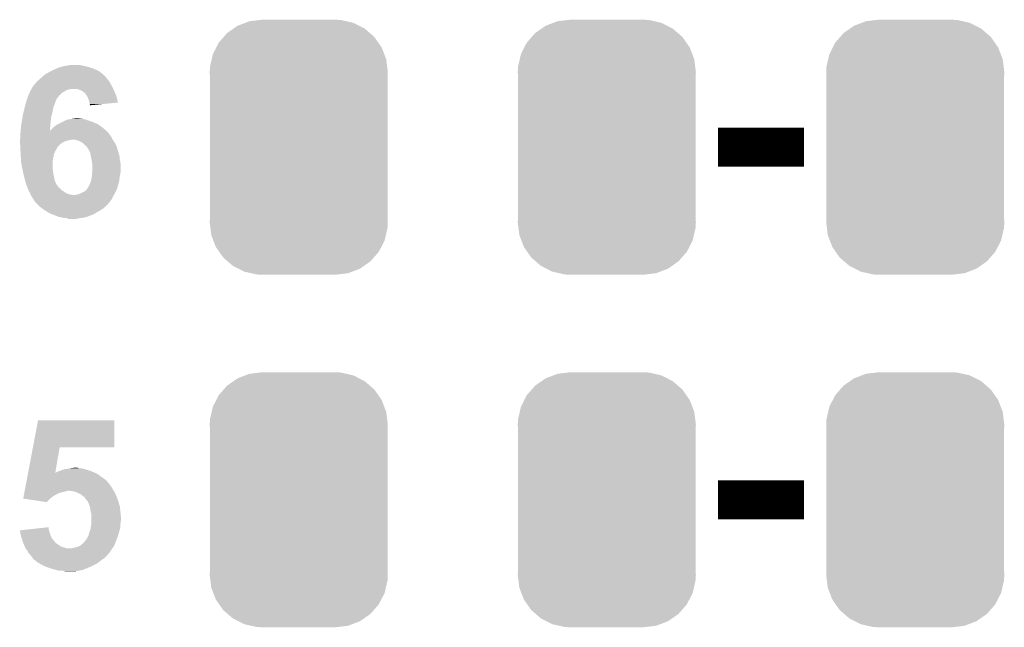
# Model space of a CAD drawing. Extents: x -1.3 to 24.2, y -3.9 to 39.2.
# Tile 20 of 34: x 7.6 to 14, y 16.1 to 20. Entities that reach past the tile are written whole.
import ezdxf

# ---------------------------------------------------------------- set-up
doc = ezdxf.new("R2010")
doc.units = 0
doc.layers.get('0').update_dxf_attribs({"linetype": 'CONTINUOUS'})
doc.layers.add('ACCEL_37_CLICK_V100_GTO', color=14, linetype='CONTINUOUS')
doc.layers.add('ACCEL_37_CLICK_V100_GTS', color=12, linetype='CONTINUOUS')

# ---------------------------------------------------------------- blocks, each defined once
blk = doc.blocks.new('CUSTOM_57')
for points in [[(-0.465166, 0.74011), (-0.423346, 0.769256), (0.461368, 0.74011), (0.427696, 0.769256)], [(-0.423346, 0.769256), (-0.397192, 0.787482), (0.427696, 0.769256), (0.391686, 0.787482)], [(-0.397192, 0.787482), (-0.346778, 0.80667), (0.391686, 0.787482), (0.353772, 0.80667)], [(-0.346778, 0.80667), (-0.319758, 0.816954), (0.353772, 0.80667), (0.308544, 0.816954)], [(-0.319758, 0.816954), (-0.25199, 0.82504), (0.308544, 0.816954), (0.27298, 0.82504)], [(-0.25199, 0.82504), (-0.23749, 0.82677), (0.27298, 0.82504), (0.23749, 0.82677)], [(-0.519626, 0.67767), (-0.48704, 0.715032), (0.516586, 0.67767), (0.49034, 0.715032)], [(-0.48704, 0.715032), (-0.465166, 0.74011), (0.49034, 0.715032), (0.461368, 0.74011)], [(-0.557316, 0.603886), (-0.535174, 0.647234), (0.55465, 0.603886), (0.537964, 0.647234)], [(-0.535174, 0.647234), (-0.519626, 0.67767), (0.537964, 0.647234), (0.516586, 0.67767)], [(-0.565176, 0.569912), (-0.557316, 0.603886), (0.567726, 0.569912), (0.55465, 0.603886)], [(-0.57785, 0.48768), (-0.575988, 0.523164), (0.57785, 0.48768), (0.573482, 0.523164)], [(-0.575988, 0.523164), (-0.565176, 0.569912), (0.573482, 0.523164), (0.567726, 0.569912)], [(-0.57658, 0.458364), (-0.57785, 0.48768), (0.57658, 0.458364), (0.57785, 0.48768)], [(-0.57658, 0.45836), (-0.57658, 0.458364), (0.57658, 0.45836), (0.57658, 0.458364)], [(-0.57658, -0.45836), (-0.57658, 0.45836), (0.57658, -0.45836), (0.57658, 0.45836)], [(-0.57785, -0.48768), (-0.576582, -0.458364), (0.57785, -0.48768), (0.57658, -0.458364)], [(-0.57348, -0.523164), (-0.57785, -0.48768), (0.575988, -0.523164), (0.57785, -0.48768)], [(-0.576582, -0.458364), (-0.57658, -0.45836), (0.57658, -0.458364), (0.57658, -0.45836)], [(-0.567726, -0.569912), (-0.57348, -0.523164), (0.565174, -0.569912), (0.575988, -0.523164)], [(-0.554648, -0.603886), (-0.567726, -0.569912), (0.557316, -0.603886), (0.565174, -0.569912)], [(-0.537964, -0.647234), (-0.554648, -0.603886), (0.535172, -0.647234), (0.557316, -0.603886)], [(-0.516584, -0.67767), (-0.537964, -0.647234), (0.519626, -0.67767), (0.535172, -0.647234)], [(-0.49034, -0.715032), (-0.516584, -0.67767), (0.487038, -0.715032), (0.519626, -0.67767)], [(-0.461366, -0.74011), (-0.49034, -0.715032), (0.465166, -0.74011), (0.487038, -0.715032)], [(-0.427696, -0.769256), (-0.461366, -0.74011), (0.423344, -0.769256), (0.465166, -0.74011)], [(-0.391684, -0.787482), (-0.427696, -0.769256), (0.397192, -0.787482), (0.423344, -0.769256)], [(-0.353772, -0.80667), (-0.391684, -0.787482), (0.346776, -0.80667), (0.397192, -0.787482)], [(-0.308542, -0.816954), (-0.353772, -0.80667), (0.319758, -0.816954), (0.346776, -0.80667)], [(-0.27298, -0.82504), (-0.308542, -0.816954), (0.251988, -0.82504), (0.319758, -0.816954)], [(-0.23749, -0.82677), (-0.27298, -0.82504), (0.23749, -0.82677), (0.251988, -0.82504)]]:
    blk.add_solid(points)

msp = doc.modelspace()

# ---------------------------------------------------------------- linework, layer by layer
at = {"layer": 'ACCEL_37_CLICK_V100_GTO', "const_width": 0.254}
for points in [[(12.1412, 19.177), (12.7, 19.177)], [(12.1412, 16.891), (12.7, 16.891)]]:
    msp.add_lwpolyline(points, dxfattribs=at)
at = {"layer": 'ACCEL_37_CLICK_V100_GTO'}
for points in [[(7.813036, 19.669758), (7.83844, 19.68246), (8.12546, 19.669758), (8.097944, 19.68246)], [(7.83844, 19.68246), (7.844152, 19.685), (8.097944, 19.68246), (8.09244, 19.685)], [(7.844152, 19.685), (7.8613, 19.692622), (8.09244, 19.685), (8.069574, 19.692622)], [(7.8613, 19.692622), (7.86976, 19.69516), (8.069574, 19.692622), (8.06196, 19.69516)], [(7.86976, 19.69516), (7.886698, 19.70024), (8.06196, 19.69516), (8.043334, 19.70024)], [(7.886698, 19.70024), (7.899398, 19.70278), (8.043334, 19.70024), (8.03402, 19.70278)], [(7.899398, 19.70278), (7.9121, 19.70532), (8.03402, 19.70278), (8.02132, 19.70532)], [(7.9121, 19.70532), (7.92607, 19.70786), (8.02132, 19.70532), (8.00862, 19.70786)], [(7.92607, 19.70786), (7.940042, 19.7104), (8.00862, 19.70786), (7.998462, 19.7104)], [(7.729222, 19.608802), (7.739382, 19.618962), (8.187144, 19.608802), (8.178434, 19.618962)], [(7.739382, 19.618962), (7.742552, 19.621498), (8.178434, 19.618962), (8.17626, 19.621498)], [(7.742552, 19.621498), (7.75208, 19.62912), (8.17626, 19.621498), (8.17118, 19.62912)], [(7.75208, 19.62912), (7.76478, 19.64182), (8.17118, 19.62912), (8.15848, 19.64182)], [(7.76478, 19.64182), (7.772402, 19.646902), (8.15848, 19.64182), (8.153398, 19.646902)], [(7.772402, 19.646902), (7.780018, 19.651978), (8.153398, 19.646902), (8.147308, 19.651978)], [(7.780018, 19.651978), (7.793354, 19.6596), (8.147308, 19.651978), (8.13816, 19.6596)], [(7.793354, 19.6596), (7.7978, 19.66214), (8.13816, 19.6596), (8.134986, 19.66214)], [(7.7978, 19.66214), (7.813036, 19.669758), (8.134986, 19.66214), (8.12546, 19.669758)], [(7.68396, 19.550378), (7.685346, 19.55292), (7.922258, 19.550378), (7.9375, 19.55292)], [(7.685346, 19.55292), (7.686732, 19.55546), (7.9375, 19.55292), (7.947658, 19.55546)], [(7.686732, 19.55546), (7.69366, 19.56816), (8.2169, 19.55546), (8.21055, 19.56816)], [(7.69366, 19.56816), (7.699586, 19.57578), (8.21055, 19.56816), (8.20674, 19.57578)], [(7.699586, 19.57578), (7.711442, 19.59102), (8.20674, 19.57578), (8.198428, 19.59102)], [(7.711442, 19.59102), (7.71652, 19.5961), (8.198428, 19.59102), (8.195658, 19.5961)], [(7.71652, 19.5961), (7.721598, 19.603718), (8.195658, 19.5961), (8.191502, 19.603718)], [(7.721598, 19.603718), (7.721602, 19.603722), (8.191502, 19.603718), (8.1915, 19.603722)], [(7.721602, 19.603722), (7.729222, 19.608802), (8.1915, 19.603722), (8.187144, 19.608802)], [(7.988298, 19.55292), (7.973058, 19.55546), (8.21817, 19.55292), (8.2169, 19.55546)], [(8.001, 19.54784), (7.988298, 19.55292), (8.22071, 19.54784), (8.21817, 19.55292)], [(7.65556, 19.4818), (7.660638, 19.497036), (7.846058, 19.4818), (7.853678, 19.497036)], [(7.660638, 19.497036), (7.662332, 19.50212), (7.853678, 19.497036), (7.858762, 19.50212)], [(7.662332, 19.50212), (7.66572, 19.51228), (7.858762, 19.50212), (7.867468, 19.51228)], [(7.66572, 19.51228), (7.669182, 19.5199), (7.867468, 19.51228), (7.873998, 19.5199)], [(7.669182, 19.5199), (7.674956, 19.5326), (7.873998, 19.5199), (7.889242, 19.5326)], [(7.674956, 19.5326), (7.67842, 19.54022), (7.889242, 19.5326), (7.902576, 19.54022)], [(7.67842, 19.54022), (7.679804, 19.54276), (7.902576, 19.54022), (7.907022, 19.54276)], [(7.679804, 19.54276), (7.68396, 19.550378), (7.907022, 19.54276), (7.922258, 19.550378)], [(8.00608, 19.5453), (8.001, 19.54784), (8.22198, 19.5453), (8.22071, 19.54784)], [(8.021316, 19.537682), (8.00608, 19.5453), (8.225246, 19.537682), (8.22198, 19.5453)], [(8.028934, 19.530066), (8.021316, 19.537682), (8.22851, 19.530066), (8.225246, 19.537682)], [(8.031472, 19.53006), (8.028934, 19.530066), (8.228512, 19.53006), (8.22851, 19.530066)], [(8.04164, 19.51736), (8.031472, 19.53006), (8.233954, 19.51736), (8.228512, 19.53006)], [(8.046214, 19.509738), (8.04164, 19.51736), (8.23722, 19.509738), (8.233954, 19.51736)], [(8.04926, 19.504662), (8.046214, 19.509738), (8.238412, 19.504662), (8.23722, 19.509738)], [(8.059418, 19.479262), (8.04926, 19.504662), (8.244374, 19.479262), (8.238412, 19.504662)], [(7.63778, 19.41576), (7.640124, 19.425918), (7.82447, 19.41576), (7.82574, 19.425918)], [(7.640124, 19.425918), (7.643642, 19.441162), (7.82574, 19.425918), (7.83082, 19.441162)], [(7.643642, 19.441162), (7.6454, 19.448778), (7.83082, 19.441162), (7.833866, 19.448778)], [(7.6454, 19.448778), (7.65087, 19.466558), (7.833866, 19.448778), (7.840978, 19.466558)], [(7.65087, 19.466558), (7.653996, 19.476718), (7.840978, 19.466558), (7.843518, 19.476718)], [(7.653996, 19.476718), (7.65556, 19.4818), (7.843518, 19.476718), (7.846058, 19.4818)], [(8.06196, 19.46656), (8.059418, 19.479262), (8.247356, 19.46656), (8.244374, 19.479262)], [(8.061962, 19.466558), (8.06196, 19.46656), (8.247356, 19.466558), (8.247356, 19.46656)], [(8.064498, 19.456402), (8.061962, 19.466558), (8.144208, 19.456402), (8.247356, 19.466558)], [(8.067038, 19.451324), (8.064498, 19.456402), (8.092634, 19.451324), (8.144208, 19.456402)], [(8.06704, 19.448804), (8.067038, 19.451324), (8.06704, 19.448804), (8.092634, 19.451324)], [(7.62508, 19.35226), (7.627032, 19.364958), (7.81177, 19.35226), (7.81304, 19.364958)], [(7.627032, 19.364958), (7.63016, 19.38528), (7.81304, 19.364958), (7.817554, 19.38528)], [(7.63016, 19.38528), (7.630794, 19.387822), (7.817554, 19.38528), (7.81812, 19.387822)], [(7.630794, 19.387822), (7.635238, 19.405598), (7.81812, 19.387822), (7.8232, 19.405598)], [(7.635238, 19.405598), (7.63778, 19.41576), (7.8232, 19.405598), (7.82447, 19.41576)], [(7.924802, 19.35734), (7.94258, 19.35988), (8.036552, 19.35734), (8.02132, 19.35988)], [(7.94258, 19.35988), (7.96036, 19.36242), (8.02132, 19.35988), (8.011162, 19.36242)], [(7.96036, 19.36242), (7.980682, 19.36496), (8.001002, 19.36242), (7.990842, 19.36496)], [(7.61594, 19.281182), (7.61746, 19.29638), (7.805462, 19.281182), (7.806708, 19.29638)], [(7.61746, 19.29638), (7.618844, 19.31162), (7.806708, 19.29638), (7.80796, 19.31162)], [(7.618844, 19.31162), (7.62, 19.32432), (7.80796, 19.31162), (7.809114, 19.32432)], [(7.62, 19.32432), (7.62277, 19.33956), (7.809114, 19.32432), (7.8105, 19.33956)], [(7.62277, 19.33956), (7.62508, 19.35226), (7.8105, 19.33956), (7.81177, 19.35226)], [(7.81304, 19.288762), (7.82828, 19.304), (8.1661, 19.288762), (8.14832, 19.304)], [(7.82828, 19.304), (7.833362, 19.30908), (8.14832, 19.304), (8.141208, 19.30908)], [(7.833362, 19.30908), (7.843522, 19.3167), (8.141208, 19.30908), (8.13054, 19.3167)], [(7.843522, 19.3167), (7.853682, 19.32432), (8.13054, 19.3167), (8.11911, 19.32432)], [(7.853682, 19.32432), (7.858758, 19.326858), (8.11911, 19.32432), (8.115302, 19.326858)], [(7.858758, 19.326858), (7.889242, 19.3421), (8.115302, 19.326858), (8.079738, 19.3421)], [(7.889242, 19.3421), (7.909562, 19.35226), (8.079738, 19.3421), (8.049258, 19.35226)], [(7.909562, 19.35226), (7.924796, 19.357338), (8.049258, 19.35226), (8.036562, 19.357338)], [(7.924796, 19.357338), (7.924802, 19.35734), (8.036562, 19.357338), (8.036552, 19.35734)], [(7.61238, 19.23034), (7.613468, 19.237962), (8.211314, 19.23034), (8.20674, 19.237962)], [(7.613468, 19.237962), (7.614918, 19.248118), (8.20674, 19.237962), (8.20166, 19.248118)], [(7.614918, 19.248118), (7.61492, 19.248122), (8.20166, 19.248118), (8.201658, 19.248122)], [(7.61492, 19.27098), (7.61594, 19.281182), (8.183882, 19.27098), (8.17368, 19.281182)], [(7.61492, 19.2659), (7.61492, 19.27098), (8.18896, 19.2659), (8.183882, 19.27098)], [(7.61492, 19.25828), (7.61492, 19.2659), (8.19404, 19.25828), (8.18896, 19.2659)], [(7.61492, 19.248122), (7.61492, 19.25828), (8.201658, 19.248122), (8.19404, 19.25828)], [(7.805462, 19.281182), (7.80796, 19.283686), (8.17368, 19.281182), (8.171176, 19.283686)], [(7.80796, 19.283686), (7.807974, 19.286226), (8.171176, 19.283686), (8.168636, 19.286226)], [(7.807974, 19.286226), (7.81304, 19.288762), (8.168636, 19.286226), (8.1661, 19.288762)], [(7.61238, 19.22526), (7.61238, 19.23034), (8.21436, 19.22526), (8.211314, 19.23034)], [(7.61238, 19.22272), (7.61238, 19.22526), (7.93242, 19.22272), (7.942582, 19.22526)], [(7.61238, 19.22018), (7.61238, 19.22272), (7.919722, 19.22018), (7.93242, 19.22272)], [(7.61238, 19.2151), (7.61238, 19.22018), (7.904482, 19.2151), (7.919722, 19.22018)], [(7.61238, 19.20748), (7.61238, 19.2151), (7.889242, 19.20748), (7.904482, 19.2151)], [(7.61238, 19.204938), (7.61238, 19.20748), (7.885428, 19.204938), (7.889242, 19.20748)], [(7.612782, 19.19732), (7.61238, 19.204938), (7.874, 19.19732), (7.885428, 19.204938)], [(7.613584, 19.182082), (7.612782, 19.19732), (7.858762, 19.182082), (7.874, 19.19732)], [(7.613986, 19.174462), (7.613584, 19.182082), (7.853682, 19.174462), (7.858762, 19.182082)], [(7.61452, 19.1643), (7.613986, 19.174462), (7.8486, 19.1643), (7.853682, 19.174462)], [(7.9883, 19.22018), (7.970524, 19.22526), (8.217408, 19.22018), (8.21436, 19.22526)], [(8.00354, 19.21256), (7.9883, 19.22018), (8.221978, 19.21256), (8.217408, 19.22018)], [(8.01878, 19.204938), (8.00354, 19.21256), (8.227062, 19.204938), (8.221978, 19.21256)], [(8.026402, 19.19732), (8.01878, 19.204938), (8.23214, 19.19732), (8.227062, 19.204938)], [(8.041646, 19.18208), (8.026402, 19.19732), (8.238672, 19.18208), (8.23214, 19.19732)], [(8.044182, 19.18207), (8.041646, 19.18208), (8.238676, 19.18207), (8.238672, 19.18208)], [(8.045766, 19.179538), (8.044182, 19.18207), (8.23976, 19.179538), (8.238676, 19.18207)], [(8.056878, 19.16176), (8.045766, 19.179538), (8.244208, 19.16176), (8.23976, 19.179538)], [(7.61492, 19.15668), (7.61452, 19.1643), (7.844028, 19.15668), (7.8486, 19.1643)], [(7.615204, 19.1516), (7.61492, 19.15668), (7.84098, 19.1516), (7.844028, 19.15668)], [(7.61619, 19.133822), (7.615204, 19.1516), (7.833362, 19.133822), (7.84098, 19.1516)], [(7.61746, 19.11096), (7.61619, 19.133822), (7.82828, 19.11096), (7.833362, 19.133822)], [(7.619048, 19.085558), (7.61746, 19.11096), (7.8232, 19.085558), (7.82828, 19.11096)], [(8.05815, 19.159218), (8.056878, 19.16176), (8.244842, 19.159218), (8.244208, 19.16176)], [(8.06704, 19.141438), (8.05815, 19.159218), (8.251508, 19.141438), (8.244842, 19.159218)], [(8.06755, 19.138898), (8.06704, 19.141438), (8.25246, 19.138898), (8.251508, 19.141438)], [(8.071614, 19.118578), (8.06755, 19.138898), (8.25754, 19.118578), (8.25246, 19.138898)], [(8.07212, 19.11604), (8.071614, 19.118578), (8.257794, 19.11604), (8.25754, 19.118578)], [(8.0772, 19.09318), (8.07212, 19.11604), (8.26008, 19.09318), (8.257794, 19.11604)], [(7.62, 19.07032), (7.619048, 19.085558), (7.8232, 19.07032), (7.8232, 19.085558)], [(7.625988, 19.042382), (7.62, 19.07032), (7.8232, 19.042382), (7.8232, 19.07032)], [(7.629254, 19.02714), (7.625988, 19.042382), (7.82574, 19.02714), (7.8232, 19.042382)], [(8.07974, 19.07286), (8.0772, 19.09318), (8.264596, 19.07286), (8.26008, 19.09318)], [(8.080104, 19.070318), (8.07974, 19.07286), (8.26516, 19.070318), (8.264596, 19.07286)], [(8.08228, 19.055078), (8.080104, 19.070318), (8.26516, 19.055078), (8.26516, 19.070318)], [(8.08228, 19.03984), (8.08228, 19.055078), (8.26516, 19.03984), (8.26516, 19.055078)], [(7.634152, 19.004282), (7.629254, 19.02714), (7.82828, 19.004282), (7.82574, 19.02714)], [(7.63524, 18.9992), (7.634152, 19.004282), (7.82941, 18.9992), (7.82828, 19.004282)], [(7.64286, 18.96872), (7.63524, 18.9992), (7.836184, 18.96872), (7.82941, 18.9992)], [(8.072118, 18.956018), (8.0772, 18.97888), (8.255, 18.956018), (8.258264, 18.97888)], [(8.0772, 18.97888), (8.078354, 18.99158), (8.258264, 18.97888), (8.26008, 18.99158)], [(8.078354, 18.99158), (8.07974, 19.00682), (8.26008, 18.99158), (8.263128, 19.00682)], [(8.07974, 19.00682), (8.08052, 19.016978), (8.263128, 19.00682), (8.26516, 19.016978)], [(8.08052, 19.016978), (8.08228, 19.03984), (8.26516, 19.016978), (8.26516, 19.03984)], [(7.64563, 18.958562), (7.64286, 18.96872), (7.83844, 18.958562), (7.836184, 18.96872)], [(7.650478, 18.94078), (7.64563, 18.958562), (7.846344, 18.94078), (7.83844, 18.958562)], [(7.65251, 18.935702), (7.650478, 18.94078), (7.8486, 18.935702), (7.846344, 18.94078)], [(7.66064, 18.915382), (7.65251, 18.935702), (7.863838, 18.915382), (7.8486, 18.935702)], [(7.66064, 18.91538), (7.66064, 18.915382), (7.863842, 18.91538), (7.863838, 18.915382)], [(7.662546, 18.9103), (7.66064, 18.91538), (7.87146, 18.9103), (7.863842, 18.91538)], [(8.049256, 18.907758), (8.0518, 18.915378), (8.241028, 18.907758), (8.243886, 18.915378)], [(8.0518, 18.915378), (8.053704, 18.91792), (8.243886, 18.915378), (8.24484, 18.91792)], [(8.053704, 18.91792), (8.059418, 18.925538), (8.24484, 18.91792), (8.24687, 18.925538)], [(8.059418, 18.925538), (8.0645, 18.93824), (8.24687, 18.925538), (8.250258, 18.93824)], [(8.0645, 18.93824), (8.072118, 18.956018), (8.250258, 18.93824), (8.255, 18.956018)], [(7.666356, 18.900142), (7.662546, 18.9103), (7.88162, 18.900142), (7.87146, 18.9103)], [(7.66826, 18.89506), (7.666356, 18.900142), (7.888396, 18.89506), (7.88162, 18.900142)], [(7.669712, 18.89252), (7.66826, 18.89506), (7.89178, 18.89252), (7.888396, 18.89506)], [(7.675518, 18.882362), (7.669712, 18.89252), (7.907018, 18.882362), (7.89178, 18.89252)], [(7.67842, 18.877282), (7.675518, 18.882362), (7.917178, 18.877282), (7.907018, 18.882362)], [(7.679268, 18.87474), (7.67842, 18.877282), (7.92226, 18.87474), (7.917178, 18.877282)], [(7.680962, 18.86966), (7.679268, 18.87474), (7.940038, 18.86966), (7.92226, 18.87474)], [(7.681808, 18.86712), (7.680962, 18.86966), (7.96036, 18.86712), (7.940038, 18.86966)], [(7.6835, 18.862042), (7.681808, 18.86712), (8.218352, 18.862042), (8.221252, 18.86712)], [(7.685534, 18.8595), (7.6835, 18.862042), (8.2169, 18.8595), (8.218352, 18.862042)], [(7.69366, 18.84934), (7.685534, 18.8595), (8.211818, 18.84934), (8.2169, 18.8595)], [(7.69874, 18.839182), (7.69366, 18.84934), (8.206738, 18.839182), (8.211818, 18.84934)], [(7.967978, 18.86712), (7.97814, 18.86966), (8.221252, 18.86712), (8.222704, 18.86966)], [(7.97814, 18.86966), (7.990838, 18.8722), (8.222704, 18.86966), (8.224156, 18.8722)], [(7.990838, 18.8722), (8.00354, 18.87728), (8.224156, 18.8722), (8.227058, 18.87728)], [(8.00354, 18.87728), (8.003544, 18.877282), (8.227058, 18.87728), (8.22706, 18.877282)], [(8.003544, 18.877282), (8.034016, 18.892518), (8.22706, 18.877282), (8.234678, 18.892518)], [(8.034016, 18.892518), (8.039098, 18.8976), (8.234678, 18.892518), (8.23722, 18.8976)], [(8.039098, 18.8976), (8.049256, 18.907758), (8.23722, 18.8976), (8.241028, 18.907758)], [(7.698742, 18.83918), (7.69874, 18.839182), (8.206738, 18.83918), (8.206738, 18.839182)], [(7.703818, 18.831562), (7.698742, 18.83918), (8.201024, 18.831562), (8.206738, 18.83918)], [(7.706358, 18.826484), (7.703818, 18.831562), (8.197216, 18.826484), (8.201024, 18.831562)], [(7.713982, 18.81886), (7.706358, 18.826484), (8.1915, 18.81886), (8.197216, 18.826484)], [(7.731764, 18.801078), (7.713982, 18.81886), (8.176256, 18.801078), (8.1915, 18.81886)], [(7.734308, 18.798534), (7.731764, 18.801078), (8.171178, 18.798534), (8.176256, 18.801078)], [(7.739382, 18.79346), (7.734308, 18.798534), (8.168636, 18.79346), (8.171178, 18.798534)], [(7.74446, 18.788382), (7.739382, 18.79346), (8.161022, 18.788382), (8.168636, 18.79346)], [(7.744466, 18.788378), (7.74446, 18.788382), (8.161018, 18.788378), (8.161022, 18.788382)], [(7.754626, 18.780758), (7.744466, 18.788378), (8.153398, 18.780758), (8.161018, 18.788378)], [(7.764782, 18.77314), (7.754626, 18.780758), (8.1407, 18.77314), (8.153398, 18.780758)], [(7.776974, 18.76552), (7.764782, 18.77314), (8.130538, 18.76552), (8.1407, 18.77314)], [(7.78917, 18.757898), (7.776974, 18.76552), (8.115298, 18.757898), (8.130538, 18.76552)], [(7.805418, 18.747742), (7.78917, 18.757898), (8.10006, 18.747742), (8.115298, 18.757898)], [(7.805424, 18.74774), (7.805418, 18.747742), (8.100058, 18.74774), (8.10006, 18.747742)], [(7.825742, 18.74012), (7.805424, 18.74774), (8.08482, 18.74012), (8.100058, 18.74774)], [(7.84606, 18.7325), (7.825742, 18.74012), (8.064498, 18.7325), (8.08482, 18.74012)], [(7.863838, 18.724882), (7.84606, 18.7325), (8.044182, 18.724882), (8.064498, 18.7325)], [(7.863854, 18.72488), (7.863838, 18.724882), (8.044178, 18.72488), (8.044182, 18.724882)], [(7.884158, 18.72234), (7.863854, 18.72488), (8.034018, 18.72234), (8.044178, 18.72488)], [(7.891782, 18.7198), (7.884158, 18.72234), (8.023858, 18.7198), (8.034018, 18.72234)], [(7.899398, 18.717262), (7.891782, 18.7198), (8.001018, 18.717262), (8.023858, 18.7198)], [(7.914636, 18.71726), (7.899398, 18.717262), (8.001002, 18.71726), (8.001018, 18.717262)], [(7.927336, 18.712182), (7.914636, 18.71726), (7.975608, 18.712182), (8.001002, 18.71726)], [(7.975598, 18.71218), (7.927336, 18.712182), (7.975598, 18.71218), (7.975608, 18.712182)], [(7.695932, 17.23136), (7.729232, 17.406598), (8.224498, 17.23136), (8.22452, 17.406598)], [(7.729232, 17.406598), (7.729238, 17.40662), (8.22452, 17.406598), (7.729238, 17.40662)], [(7.664558, 17.066264), (7.695928, 17.231342), (7.841006, 17.066264), (7.868916, 17.231342)], [(7.695928, 17.231342), (7.695932, 17.23136), (7.868916, 17.231342), (8.224498, 17.23136)], [(7.65635, 17.02308), (7.66359, 17.061178), (8.16356, 17.02308), (8.110222, 17.061178)], [(7.66359, 17.061178), (7.664556, 17.06626), (8.110222, 17.061178), (8.098366, 17.06626)], [(7.664556, 17.06626), (7.664558, 17.066264), (7.841006, 17.06626), (7.843526, 17.066264)], [(7.841006, 17.06626), (7.841006, 17.066264), (8.098366, 17.06626), (8.098358, 17.066264)], [(7.843526, 17.066264), (7.85114, 17.07134), (8.098358, 17.066264), (8.086514, 17.07134)], [(7.85114, 17.07134), (7.863838, 17.07642), (8.086514, 17.07134), (8.074662, 17.07642)], [(7.863838, 17.07642), (7.87908, 17.0815), (8.074662, 17.07642), (8.058152, 17.0815)], [(7.87908, 17.0815), (7.892628, 17.08658), (8.058152, 17.0815), (8.04164, 17.08658)], [(7.892628, 17.08658), (7.899402, 17.08912), (8.04164, 17.08658), (8.034018, 17.08912)], [(7.899402, 17.08912), (7.919702, 17.091658), (8.034018, 17.08912), (8.026402, 17.091658)], [(7.919702, 17.091658), (7.919718, 17.09166), (8.026402, 17.091658), (8.026392, 17.09166)], [(7.919718, 17.09166), (7.932418, 17.0942), (8.026392, 17.09166), (8.011162, 17.0942)], [(7.932418, 17.0942), (7.94512, 17.09674), (7.998464, 17.0942), (7.990838, 17.09674)], [(7.94512, 17.09674), (7.967982, 17.09928), (7.990838, 17.09674), (7.980682, 17.09928)], [(7.648628, 16.98244), (7.651524, 16.99768), (8.19912, 16.98244), (8.18896, 16.99768)], [(7.651524, 16.99768), (7.65297, 17.005294), (8.18896, 16.99768), (8.181346, 17.005294)], [(7.65297, 17.005294), (7.653454, 17.007832), (8.181346, 17.005294), (8.18134, 17.007832)], [(7.653454, 17.007832), (7.65635, 17.02308), (8.18134, 17.007832), (8.16356, 17.02308)], [(7.638974, 16.93164), (7.640422, 16.93926), (7.858758, 16.93164), (7.881622, 16.93926)], [(7.640422, 16.93926), (7.641388, 16.94434), (7.881622, 16.93926), (7.90194, 16.94434)], [(7.641388, 16.94434), (7.64187, 16.94688), (7.90194, 16.94434), (7.914638, 16.94688)], [(7.64187, 16.94688), (7.642352, 16.949418), (7.914638, 16.94688), (7.919716, 16.949418)], [(7.642352, 16.94942), (7.6438, 16.95704), (8.220456, 16.94942), (8.214362, 16.95704)], [(7.642352, 16.949418), (7.642352, 16.94942), (7.919716, 16.949418), (7.929878, 16.94942)], [(7.6438, 16.95704), (7.646214, 16.969738), (8.214362, 16.95704), (8.20928, 16.969738)], [(7.646214, 16.969738), (7.648628, 16.98244), (8.20928, 16.969738), (8.19912, 16.98244)], [(7.952738, 16.94688), (7.929878, 16.94942), (8.222488, 16.94688), (8.220456, 16.94942)], [(7.962906, 16.944338), (7.952738, 16.94688), (8.22452, 16.944338), (8.222488, 16.94688)], [(7.973058, 16.9418), (7.962906, 16.944338), (8.225608, 16.9418), (8.22452, 16.944338)], [(7.99084, 16.93418), (7.973058, 16.9418), (8.228874, 16.93418), (8.225608, 16.9418)], [(8.006078, 16.926562), (7.99084, 16.93418), (8.23214, 16.926562), (8.228874, 16.93418)], [(7.632704, 16.898642), (7.633182, 16.90116), (7.80798, 16.898642), (7.8105, 16.90116)], [(7.785092, 16.875762), (7.632704, 16.898642), (7.785092, 16.875762), (7.80798, 16.898642)], [(7.633182, 16.90116), (7.635112, 16.91132), (7.8105, 16.90116), (7.8232, 16.91132)], [(7.635112, 16.91132), (7.63656, 16.91894), (7.8232, 16.91132), (7.8359, 16.91894)], [(7.63656, 16.91894), (7.638974, 16.93164), (7.8359, 16.91894), (7.858758, 16.93164)], [(8.01878, 16.9164), (8.006078, 16.926562), (8.236496, 16.9164), (8.23214, 16.926562)], [(8.028938, 16.90878), (8.01878, 16.9164), (8.23976, 16.90878), (8.236496, 16.9164)], [(8.034014, 16.903706), (8.028938, 16.90878), (8.241664, 16.903706), (8.23976, 16.90878)], [(8.03402, 16.901166), (8.034014, 16.903706), (8.242616, 16.901166), (8.241664, 16.903706)], [(8.044906, 16.888462), (8.03402, 16.901166), (8.247378, 16.888462), (8.242616, 16.901166)], [(8.04926, 16.88338), (8.044906, 16.888462), (8.248832, 16.88338), (8.247378, 16.888462)], [(8.05561, 16.87068), (8.04926, 16.88338), (8.25246, 16.87068), (8.248832, 16.88338)], [(8.05942, 16.86306), (8.05561, 16.87068), (8.255, 16.86306), (8.25246, 16.87068)], [(8.0645, 16.847818), (8.05942, 16.86306), (8.26008, 16.847818), (8.255, 16.86306)], [(8.067038, 16.840202), (8.0645, 16.847818), (8.260842, 16.840202), (8.26008, 16.847818)], [(8.06958, 16.817342), (8.067038, 16.840202), (8.263128, 16.817342), (8.260842, 16.840202)], [(8.07466, 16.797022), (8.06958, 16.817342), (8.26516, 16.797022), (8.263128, 16.817342)], [(8.07466, 16.771622), (8.07466, 16.797022), (8.2677, 16.771622), (8.26516, 16.797022)], [(8.07466, 16.758918), (8.07466, 16.771622), (8.267698, 16.758918), (8.2677, 16.771622)], [(8.07466, 16.751296), (8.07466, 16.758918), (8.26516, 16.751296), (8.267698, 16.758918)], [(8.07466, 16.741138), (8.07466, 16.751296), (8.26516, 16.741138), (8.26516, 16.751296)], [(8.07466, 16.733522), (8.07466, 16.741138), (8.263636, 16.733522), (8.26516, 16.741138)], [(7.609862, 16.69288), (7.703922, 16.703038), (7.799834, 16.69288), (7.7978, 16.703038)], [(7.610424, 16.69034), (7.609862, 16.69288), (7.800342, 16.69034), (7.799834, 16.69288)], [(7.61492, 16.67002), (7.610424, 16.69034), (7.807116, 16.67002), (7.800342, 16.69034)], [(7.703922, 16.703038), (7.7978, 16.713176), (7.7978, 16.703038), (7.7978, 16.713176)], [(8.05815, 16.66494), (8.06196, 16.680178), (8.24992, 16.66494), (8.254272, 16.680178)], [(8.06196, 16.680178), (8.068732, 16.7005), (8.254272, 16.680178), (8.26008, 16.7005)], [(8.068732, 16.7005), (8.06958, 16.70304), (8.26008, 16.7005), (8.260588, 16.70304)], [(8.06958, 16.70304), (8.071272, 16.713198), (8.260588, 16.70304), (8.26262, 16.713198)], [(8.071272, 16.713198), (8.073812, 16.728438), (8.26262, 16.713198), (8.26262, 16.728438)], [(8.073812, 16.728438), (8.07466, 16.733522), (8.26262, 16.728438), (8.263636, 16.733522)], [(7.617462, 16.659862), (7.61492, 16.67002), (7.8105, 16.659862), (7.807116, 16.67002)], [(7.620002, 16.6497), (7.617462, 16.659862), (7.814856, 16.6497), (7.8105, 16.659862)], [(7.622542, 16.64208), (7.620002, 16.6497), (7.818122, 16.64208), (7.814856, 16.6497)], [(7.6327, 16.6116), (7.622542, 16.64208), (7.843522, 16.6116), (7.818122, 16.64208)], [(8.020958, 16.60906), (8.034018, 16.6243), (8.2296, 16.60906), (8.235314, 16.6243)], [(8.034018, 16.6243), (8.039098, 16.62938), (8.235314, 16.6243), (8.23722, 16.62938)], [(8.039098, 16.62938), (8.041642, 16.631924), (8.23722, 16.62938), (8.238128, 16.631924)], [(8.041642, 16.631924), (8.04672, 16.642078), (8.238128, 16.631924), (8.241754, 16.642078)], [(8.04672, 16.642078), (8.056882, 16.659864), (8.241754, 16.642078), (8.248106, 16.659864)], [(8.056882, 16.659864), (8.05815, 16.66494), (8.248106, 16.659864), (8.24992, 16.66494)], [(7.637056, 16.60144), (7.6327, 16.6116), (7.85876, 16.60144), (7.843522, 16.6116)], [(7.640322, 16.593818), (7.637056, 16.60144), (7.868922, 16.593818), (7.85876, 16.60144)], [(7.643588, 16.586198), (7.640322, 16.593818), (7.88162, 16.586198), (7.868922, 16.593818)], [(7.64794, 16.576042), (7.643588, 16.586198), (7.917176, 16.576042), (7.88162, 16.586198)], [(7.647942, 16.57604), (7.64794, 16.576042), (7.917182, 16.57604), (7.917176, 16.576042)], [(7.649974, 16.5735), (7.647942, 16.57604), (8.20928, 16.5735), (8.211094, 16.57604)], [(7.6581, 16.56334), (7.649974, 16.5735), (8.20293, 16.56334), (8.20928, 16.5735)], [(7.66318, 16.55318), (7.6581, 16.56334), (8.196582, 16.55318), (8.20293, 16.56334)], [(7.665718, 16.548104), (7.66318, 16.55318), (8.194038, 16.548104), (8.196582, 16.55318)], [(7.945122, 16.57604), (7.95528, 16.57858), (8.211094, 16.57604), (8.212908, 16.57858)], [(7.95528, 16.57858), (7.970522, 16.581122), (8.212908, 16.57858), (8.214724, 16.581122)], [(7.970522, 16.581122), (7.985758, 16.5862), (8.214724, 16.581122), (8.21835, 16.5862)], [(7.985758, 16.5862), (7.997604, 16.591278), (8.21835, 16.5862), (8.221978, 16.591278)], [(7.997604, 16.591278), (8.00354, 16.593822), (8.221978, 16.591278), (8.223068, 16.593822)], [(8.00354, 16.593822), (8.018782, 16.60652), (8.223068, 16.593822), (8.22851, 16.60652)], [(8.018782, 16.60652), (8.020958, 16.60906), (8.22851, 16.60652), (8.2296, 16.60906)], [(7.665722, 16.5481), (7.665718, 16.548104), (8.194036, 16.5481), (8.194038, 16.548104)], [(7.670802, 16.543018), (7.665722, 16.5481), (8.186418, 16.543018), (8.194036, 16.5481)], [(7.675878, 16.53794), (7.670802, 16.543018), (8.183032, 16.53794), (8.186418, 16.543018)], [(7.677786, 16.535398), (7.675878, 16.53794), (8.181338, 16.535398), (8.183032, 16.53794)], [(7.69112, 16.51762), (7.677786, 16.535398), (8.16356, 16.51762), (8.181338, 16.535398)], [(7.694508, 16.51254), (7.69112, 16.51762), (8.15848, 16.51254), (8.16356, 16.51762)], [(7.6962, 16.51), (7.694508, 16.51254), (8.15467, 16.51), (8.15848, 16.51254)], [(7.70382, 16.50238), (7.6962, 16.51), (8.14324, 16.50238), (8.15467, 16.51)], [(7.706354, 16.499846), (7.70382, 16.50238), (8.140198, 16.499846), (8.14324, 16.50238)], [(7.708894, 16.49984), (7.706354, 16.499846), (8.140192, 16.49984), (8.140198, 16.499846)], [(7.711442, 16.497298), (7.708894, 16.49984), (8.13714, 16.497298), (8.140192, 16.49984)], [(7.720586, 16.48968), (7.711442, 16.497298), (8.128, 16.48968), (8.13714, 16.497298)], [(7.726682, 16.4846), (7.720586, 16.48968), (8.120886, 16.4846), (8.128, 16.48968)], [(7.740016, 16.47698), (7.726682, 16.4846), (8.110218, 16.47698), (8.120886, 16.4846)], [(7.762238, 16.46428), (7.740016, 16.47698), (8.084818, 16.46428), (8.110218, 16.47698)], [(7.780022, 16.45666), (7.762238, 16.46428), (8.06958, 16.45666), (8.084818, 16.46428)], [(7.81812, 16.44396), (7.780022, 16.45666), (8.037828, 16.44396), (8.06958, 16.45666)], [(7.84479, 16.43634), (7.81812, 16.44396), (8.018778, 16.43634), (8.037828, 16.44396)], [(7.853678, 16.4338), (7.84479, 16.43634), (8.006078, 16.4338), (8.018778, 16.43634)], [(7.868918, 16.43126), (7.853678, 16.4338), (7.99338, 16.43126), (8.006078, 16.4338)], [(7.8994, 16.42872), (7.884158, 16.43126), (7.978138, 16.42872), (7.99338, 16.43126)], [(7.909558, 16.42618), (7.8994, 16.42872), (7.962898, 16.42618), (7.978138, 16.42872)]]:
    msp.add_solid(points, dxfattribs=at)

# ---------------------------------------------------------------- block references
at = {"layer": 'ACCEL_37_CLICK_V100_GTS'}
for p in [(9.42086, 19.177), (11.41984, 19.177), (13.42136, 19.177), (9.42086, 16.891), (11.41984, 16.891), (13.42136, 16.891)]:
    msp.add_blockref('CUSTOM_57', p, dxfattribs=at)

doc.saveas('drawing.dxf')
